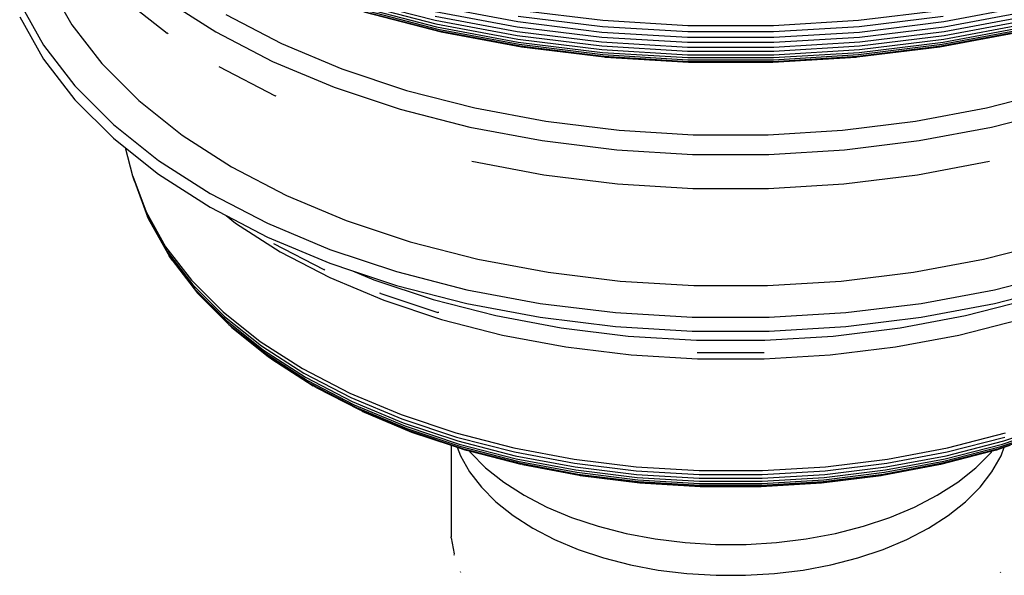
# Model space of a CAD drawing. Extents: x -18027 to -11651, y 1687 to 5059.
# Tile 37 of 170: x -17487.8 to -17471.08, y 2386.49 to 2395.92. Entities that reach past the tile are written whole.
import ezdxf

# ---------------------------------------------------------------- set-up
doc = ezdxf.new("R2010")
doc.units = 0
doc.header["$MEASUREMENT"] = 0
doc.layers.add('TANK', color=2, linetype='CONTINUOUS')
doc.layers.add('TANK-SLOPE', color=2, linetype='CONTINUOUS')

# ---------------------------------------------------------------- blocks, each defined once
blk = doc.blocks.new('A$C3406478A')
at = {"layer": 'TANK'}
for p, q in [((-8.116, 95.196), (-7.728, 94.507)), ((-8.612, 94.878), (-8.208, 94.159)), ((-6.864, 94.964), (-6.106, 94.362)), ((-6.144, 94.94), (-5.278, 94.385)), ((-2.892, 94.928), (-1.554, 94.584)), ((-2.882, 94.866), (-1.545, 94.522)), ((-1.545, 94.82), (-0.154, 94.559)), ((7.081, 94.559), (8.473, 94.82)), ((-5.109, 94.679), (-4.166, 94.189)), ((-2.863, 94.815), (-1.531, 94.473)), ((-2.837, 94.775), (-1.51, 94.434)), ((-2.805, 94.743), (-1.485, 94.404)), ((-2.767, 94.725), (-1.454, 94.387)), ((-1.557, 94.655), (-0.162, 94.393)), ((-1.554, 94.734), (-0.16, 94.473)), ((-0.143, 94.653), (1.284, 94.478)), ((-0.128, 94.756), (1.293, 94.582)), ((5.635, 94.582), (7.056, 94.756)), ((5.644, 94.478), (7.071, 94.653)), ((7.088, 94.473), (8.481, 94.734)), ((7.09, 94.393), (8.484, 94.655)), ((-8.612, 94.643), (-8.208, 93.924)), ((-7.728, 94.507), (-7.218, 93.846)), ((-1.554, 94.584), (-0.16, 94.323)), ((-1.545, 94.522), (-0.154, 94.261)), ((-0.154, 94.559), (1.277, 94.383)), ((1.293, 94.582), (2.737, 94.494)), ((2.737, 94.494), (4.19, 94.494)), ((4.19, 94.494), (5.635, 94.582)), ((5.65, 94.383), (7.081, 94.559)), ((7.081, 94.261), (8.473, 94.522)), ((7.088, 94.323), (8.481, 94.584)), ((-6.09, 94.351), (-6.106, 94.362)), ((-5.278, 94.385), (-4.317, 93.885)), ((-1.531, 94.473), (-0.143, 94.212)), ((-1.51, 94.434), (-0.128, 94.175)), ((-1.485, 94.404), (-0.11, 94.146)), ((-1.454, 94.387), (-0.088, 94.131)), ((-0.162, 94.393), (1.272, 94.217)), ((-0.16, 94.473), (1.274, 94.297)), ((-0.16, 94.323), (1.274, 94.147)), ((1.277, 94.383), (2.732, 94.295)), ((1.284, 94.478), (2.734, 94.39)), ((2.734, 94.39), (4.193, 94.39)), ((4.193, 94.39), (5.644, 94.478)), ((4.195, 94.295), (5.65, 94.383)), ((5.654, 94.297), (7.088, 94.473)), ((5.654, 94.147), (7.088, 94.323)), ((5.655, 94.217), (7.09, 94.393)), ((7.016, 94.131), (8.382, 94.387)), ((7.038, 94.146), (8.413, 94.404)), ((7.056, 94.175), (8.438, 94.434)), ((7.071, 94.212), (8.458, 94.473)), ((-8.208, 94.159), (-7.675, 93.469)), ((-4.166, 94.189), (-3.14, 93.758)), ((-0.154, 94.261), (1.277, 94.085)), ((-0.143, 94.212), (1.284, 94.037)), ((-0.128, 94.175), (1.293, 94)), ((1.272, 94.217), (2.731, 94.128)), ((1.274, 94.297), (2.731, 94.208)), ((2.731, 94.208), (4.197, 94.208)), ((2.732, 94.295), (4.195, 94.295)), ((4.197, 94.208), (5.654, 94.297)), ((4.197, 94.128), (5.655, 94.217)), ((5.635, 94), (7.056, 94.175)), ((5.644, 94.037), (7.071, 94.212)), ((5.65, 94.085), (7.081, 94.261)), ((-0.11, 94.146), (1.304, 93.973)), ((-0.088, 94.131), (1.317, 93.959)), ((1.274, 94.147), (2.731, 94.058)), ((1.277, 94.085), (2.732, 93.997)), ((1.284, 94.037), (2.734, 93.949)), ((1.293, 94), (2.737, 93.913)), ((2.731, 94.128), (4.197, 94.128)), ((2.731, 94.058), (4.197, 94.058)), ((2.732, 93.997), (4.195, 93.997)), ((4.19, 93.913), (5.635, 94)), ((4.193, 93.949), (5.644, 94.037)), ((4.195, 93.997), (5.65, 94.085)), ((4.197, 94.058), (5.654, 94.147)), ((5.611, 93.959), (7.016, 94.131)), ((5.624, 93.973), (7.038, 94.146)), ((-8.208, 93.924), (-7.675, 93.234)), ((-7.218, 93.846), (-6.59, 93.218)), ((-4.317, 93.885), (-3.27, 93.446)), ((1.304, 93.973), (2.741, 93.885)), ((1.317, 93.959), (1.333, 93.958)), ((1.333, 93.958), (2.746, 93.872)), ((2.734, 93.949), (4.193, 93.949)), ((2.737, 93.913), (4.19, 93.913)), ((2.741, 93.885), (4.187, 93.885)), ((2.746, 93.872), (2.751, 93.872)), ((2.751, 93.872), (4.177, 93.872)), ((4.177, 93.872), (4.182, 93.872)), ((4.182, 93.872), (5.595, 93.958)), ((4.187, 93.885), (5.624, 93.973)), ((5.595, 93.958), (5.611, 93.959)), ((-5.229, 93.799), (-4.273, 93.301)), ((-3.14, 93.758), (-2.041, 93.392)), ((-7.675, 93.469), (-7.021, 92.815)), ((-3.27, 93.446), (-2.149, 93.072)), ((-2.041, 93.392), (-0.881, 93.094)), ((7.809, 93.094), (8.968, 93.392)), ((-7.675, 93.234), (-7.021, 92.58)), ((-6.59, 93.218), (-5.853, 92.632)), ((-4.258, 93.295), (-4.273, 93.301)), ((-2.149, 93.072), (-0.967, 92.768)), ((-0.881, 93.094), (0.326, 92.867)), ((6.602, 92.867), (7.809, 93.094)), ((7.894, 92.768), (9.077, 93.072)), ((-7.021, 92.815), (-6.252, 92.203)), ((0.326, 92.867), (1.567, 92.715)), ((5.361, 92.715), (6.602, 92.867)), ((-0.967, 92.768), (0.264, 92.538)), ((1.567, 92.715), (2.829, 92.639)), ((4.098, 92.639), (5.361, 92.715)), ((6.664, 92.538), (7.894, 92.768)), ((-7.021, 92.58), (-6.815, 92.416)), ((-5.853, 92.632), (-5.013, 92.094)), ((0.264, 92.538), (1.53, 92.382)), ((2.829, 92.639), (4.098, 92.639)), ((5.398, 92.382), (6.664, 92.538)), ((-6.815, 92.416), (-6.252, 91.968)), ((-6.69, 91.935), (-6.815, 92.416)), ((1.53, 92.382), (2.817, 92.304)), ((4.111, 92.304), (5.398, 92.382)), ((-6.252, 92.203), (-5.376, 91.642)), ((-0.933, 92.187), (0.288, 91.958)), ((2.817, 92.304), (4.111, 92.304)), ((6.639, 91.958), (7.861, 92.187)), ((-5.013, 92.094), (-4.08, 91.609)), ((-6.662, 91.851), (-6.69, 91.935)), ((-6.69, 91.935), (-6.466, 91.327)), ((-6.662, 91.851), (-6.439, 91.245)), ((-6.252, 91.968), (-5.376, 91.407)), ((0.288, 91.958), (1.544, 91.804)), ((5.383, 91.804), (6.639, 91.958)), ((-5.376, 91.642), (-4.404, 91.136)), ((1.544, 91.804), (2.822, 91.726)), ((2.822, 91.726), (4.106, 91.726)), ((4.106, 91.726), (5.383, 91.804)), ((-4.08, 91.609), (-3.065, 91.183)), ((-6.466, 91.327), (-6.134, 90.736)), ((-5.376, 91.407), (-5.106, 91.266)), ((-6.401, 91.167), (-6.439, 91.245)), ((-6.439, 91.245), (-6.108, 90.655)), ((-6.401, 91.167), (-6.071, 90.58)), ((-5.106, 91.266), (-4.404, 90.901)), ((-5.106, 91.266), (-4.944, 91.138)), ((-3.065, 91.183), (-1.979, 90.821)), ((-4.944, 91.138), (-4.187, 90.652)), ((-4.404, 91.136), (-3.345, 90.692)), ((-4.404, 90.901), (-3.345, 90.457)), ((-1.979, 90.821), (-0.832, 90.526)), ((7.76, 90.526), (8.906, 90.821)), ((-6.134, 90.736), (-5.696, 90.169)), ((-6.108, 90.655), (-5.671, 90.089)), ((-4.301, 90.793), (-3.447, 90.349)), ((-4.187, 90.652), (-3.345, 90.215)), ((-3.345, 90.692), (-2.212, 90.315)), ((-6.024, 90.511), (-6.071, 90.58)), ((-6.071, 90.58), (-5.636, 90.016)), ((-6.024, 90.511), (-5.591, 89.95)), ((-0.832, 90.526), (0.361, 90.302)), ((6.567, 90.302), (7.76, 90.526)), ((-3.429, 90.34), (-3.447, 90.349)), ((-3.345, 90.457), (-2.959, 90.329)), ((-2.959, 90.329), (-2.212, 90.08)), ((-2.959, 90.329), (-2.597, 90.177)), ((-2.212, 90.315), (-1.016, 90.007)), ((7.944, 90.007), (9.14, 90.315)), ((-5.696, 90.169), (-5.158, 89.63)), ((-3.345, 90.215), (-2.429, 89.83)), ((-2.597, 90.177), (-1.588, 89.841)), ((0.361, 90.302), (1.588, 90.152)), ((1.588, 90.152), (2.836, 90.076)), ((4.091, 90.076), (5.339, 90.152)), ((5.339, 90.152), (6.567, 90.302)), ((-5.671, 90.089), (-5.135, 89.553)), ((-5.636, 90.016), (-5.102, 89.482)), ((-2.212, 90.08), (-1.016, 89.772)), ((-1.016, 90.007), (0.228, 89.774)), ((2.836, 90.076), (4.091, 90.076)), ((6.7, 89.774), (7.944, 90.007)), ((7.944, 89.772), (9.14, 90.08)), ((-5.537, 89.892), (-5.591, 89.95)), ((-5.591, 89.95), (-5.059, 89.418)), ((-5.537, 89.892), (-5.008, 89.363)), ((-2.501, 89.951), (-2.484, 89.947)), ((-2.476, 89.944), (-2.484, 89.947)), ((-2.476, 89.944), (-1.509, 89.62)), ((-2.429, 89.83), (-1.448, 89.503)), ((-1.588, 89.841), (-0.524, 89.567)), ((7.452, 89.567), (8.516, 89.841)), ((-1.016, 89.772), (0.228, 89.539)), ((0.228, 89.774), (1.508, 89.617)), ((5.42, 89.617), (6.7, 89.774)), ((6.7, 89.539), (7.944, 89.772)), ((-5.158, 89.63), (-4.526, 89.128)), ((-5.135, 89.553), (-4.504, 89.052)), ((-5.102, 89.482), (-4.473, 88.982)), ((-1.494, 89.617), (-1.509, 89.62)), ((-1.448, 89.503), (-0.414, 89.237)), ((-0.524, 89.567), (0.584, 89.359)), ((0.228, 89.539), (1.508, 89.382)), ((1.508, 89.617), (2.81, 89.538)), ((2.81, 89.538), (4.118, 89.538)), ((4.118, 89.538), (5.42, 89.617)), ((5.42, 89.382), (6.7, 89.539)), ((6.344, 89.359), (7.452, 89.567)), ((7.341, 89.237), (8.376, 89.503)), ((-5.059, 89.418), (-4.434, 88.921)), ((-5.008, 89.363), (-4.387, 88.869)), ((0.584, 89.359), (1.723, 89.219)), ((1.508, 89.382), (2.81, 89.303)), ((2.81, 89.303), (4.118, 89.303)), ((4.118, 89.303), (5.42, 89.382)), ((5.205, 89.219), (6.344, 89.359)), ((-0.414, 89.237), (0.664, 89.035)), ((1.723, 89.219), (2.881, 89.149)), ((2.881, 89.149), (4.046, 89.149)), ((4.046, 89.149), (5.205, 89.219)), ((6.264, 89.035), (7.341, 89.237)), ((-4.526, 89.128), (-3.806, 88.666)), ((-4.504, 89.052), (-3.786, 88.591)), ((-4.473, 88.982), (-3.758, 88.524)), ((0.664, 89.035), (1.771, 88.899)), ((5.156, 88.899), (6.264, 89.035)), ((-4.434, 88.921), (-3.722, 88.465)), ((-4.332, 88.826), (-4.387, 88.869)), ((-4.387, 88.869), (-3.679, 88.415)), ((-4.332, 88.826), (-3.63, 88.375)), ((1.771, 88.899), (2.898, 88.831)), ((2.892, 88.938), (4.035, 88.938)), ((2.898, 88.831), (4.03, 88.831)), ((4.03, 88.831), (5.156, 88.899)), ((-3.806, 88.666), (-3.006, 88.25)), ((-3.786, 88.591), (-2.988, 88.177)), ((-3.758, 88.524), (-2.963, 88.111)), ((-3.722, 88.465), (-2.932, 88.054)), ((-3.679, 88.415), (-2.893, 88.007)), ((-3.574, 88.346), (-3.63, 88.375)), ((-3.574, 88.346), (-2.849, 87.97)), ((-3.006, 88.25), (-2.135, 87.885)), ((-2.988, 88.177), (-2.12, 87.812)), ((-2.963, 88.111), (-2.099, 87.748)), ((-2.932, 88.054), (-2.071, 87.693)), ((-2.893, 88.007), (-2.038, 87.648)), ((-2.849, 87.97), (-2, 87.613)), ((-2.799, 87.943), (-1.957, 87.59)), ((-2.135, 87.885), (-1.203, 87.575)), ((-2.12, 87.812), (-1.191, 87.503)), ((-2.099, 87.748), (-1.173, 87.439)), ((-2.071, 87.693), (-1.15, 87.386)), ((-2.038, 87.648), (-1.122, 87.343)), ((8.05, 87.343), (8.966, 87.648)), ((8.078, 87.386), (8.999, 87.693)), ((8.1, 87.439), (9.026, 87.748)), ((-2, 87.613), (-1.09, 87.31)), ((-1.957, 87.59), (-1.283, 87.365)), ((-1.203, 87.575), (-0.22, 87.322)), ((-1.191, 87.503), (-0.21, 87.251)), ((7.138, 87.251), (8.118, 87.503)), ((7.148, 87.322), (8.131, 87.575)), ((8.018, 87.31), (8.927, 87.613)), ((-1.283, 87.365), (-1.181, 87.331)), ((-1.283, 87.365), (-1.283, 85.807)), ((-1.181, 87.331), (-1.054, 87.289)), ((-1.181, 87.331), (-1.127, 87.187)), ((-1.173, 87.439), (-0.196, 87.188)), ((-1.15, 87.386), (-0.178, 87.136)), ((-1.122, 87.343), (-0.156, 87.094)), ((-1.09, 87.31), (-0.131, 87.064)), ((-0.22, 87.322), (0.803, 87.13)), ((6.125, 87.13), (7.148, 87.322)), ((7.059, 87.064), (8.018, 87.31)), ((7.084, 87.094), (8.05, 87.343)), ((7.106, 87.136), (8.078, 87.386)), ((7.124, 87.188), (8.1, 87.439)), ((7.982, 87.289), (8.108, 87.331)), ((8.055, 87.187), (8.108, 87.331)), ((8.108, 87.331), (8.211, 87.365)), ((-1.127, 87.187), (-0.974, 86.914)), ((-1.054, 87.289), (-0.979, 87.27)), ((-0.979, 87.27), (-0.103, 87.045)), ((-0.979, 87.27), (-0.957, 87.241)), ((-0.957, 87.241), (-0.698, 86.982)), ((-0.21, 87.251), (0.81, 87.059)), ((-0.196, 87.188), (0.82, 86.998)), ((-0.178, 87.136), (0.834, 86.946)), ((0.803, 87.13), (1.856, 87.001)), ((5.072, 87.001), (6.125, 87.13)), ((6.094, 86.946), (7.106, 87.136)), ((6.107, 86.998), (7.124, 87.188)), ((6.117, 87.059), (7.138, 87.251)), ((7.03, 87.045), (7.907, 87.27)), ((7.625, 86.982), (7.885, 87.241)), ((7.885, 87.241), (7.907, 87.27)), ((7.901, 86.914), (8.055, 87.187)), ((7.907, 87.27), (7.982, 87.289)), ((-0.698, 86.982), (-0.392, 86.739)), ((-0.156, 87.094), (0.849, 86.906)), ((-0.131, 87.064), (0.867, 86.876)), ((-0.072, 87.037), (-0.103, 87.045)), ((-0.072, 87.037), (0.888, 86.859)), ((0.81, 87.059), (1.86, 86.93)), ((0.82, 86.998), (1.866, 86.869)), ((1.856, 87.001), (2.926, 86.936)), ((4.002, 86.936), (5.072, 87.001)), ((5.061, 86.869), (6.107, 86.998)), ((5.068, 86.93), (6.117, 87.059)), ((6.04, 86.859), (6.999, 87.037)), ((6.06, 86.876), (7.059, 87.064)), ((6.078, 86.906), (7.084, 87.094)), ((6.999, 87.037), (7.03, 87.045)), ((7.32, 86.739), (7.625, 86.982)), ((-0.974, 86.914), (-0.771, 86.651)), ((0.834, 86.946), (1.874, 86.819)), ((0.849, 86.906), (1.884, 86.779)), ((0.867, 86.876), (1.895, 86.75)), ((0.888, 86.859), (1.907, 86.734)), ((0.91, 86.853), (1.921, 86.729)), ((1.86, 86.93), (2.927, 86.866)), ((1.866, 86.869), (2.929, 86.805)), ((1.874, 86.819), (2.932, 86.754)), ((2.926, 86.936), (4.002, 86.936)), ((2.927, 86.866), (4, 86.866)), ((2.929, 86.805), (3.998, 86.805)), ((3.996, 86.754), (5.054, 86.819)), ((3.998, 86.805), (5.061, 86.869)), ((4, 86.866), (5.068, 86.93)), ((5.007, 86.729), (6.017, 86.853)), ((5.021, 86.734), (6.04, 86.859)), ((5.033, 86.75), (6.06, 86.876)), ((5.044, 86.779), (6.078, 86.906)), ((5.054, 86.819), (6.094, 86.946)), ((7.699, 86.651), (7.901, 86.914)), ((-0.771, 86.651), (-0.523, 86.402)), ((-0.392, 86.739), (-0.045, 86.516)), ((1.884, 86.779), (2.935, 86.715)), ((1.895, 86.75), (2.939, 86.687)), ((1.907, 86.734), (2.943, 86.671)), ((1.921, 86.729), (2.948, 86.666)), ((2.932, 86.754), (3.996, 86.754)), ((2.935, 86.715), (3.993, 86.715)), ((2.939, 86.687), (3.989, 86.687)), ((2.943, 86.671), (3.985, 86.671)), ((2.948, 86.666), (3.98, 86.666)), ((3.98, 86.666), (5.007, 86.729)), ((3.985, 86.671), (5.021, 86.734)), ((3.989, 86.687), (5.033, 86.75)), ((3.993, 86.715), (5.044, 86.779)), ((6.972, 86.516), (7.32, 86.739)), ((7.45, 86.402), (7.699, 86.651)), ((-0.045, 86.516), (0.341, 86.316)), ((6.586, 86.316), (6.972, 86.516)), ((-0.523, 86.402), (-0.23, 86.17)), ((0.341, 86.316), (0.761, 86.139)), ((6.166, 86.139), (6.586, 86.316)), ((7.158, 86.17), (7.45, 86.402)), ((-0.23, 86.17), (0.103, 85.957)), ((0.761, 86.139), (1.211, 85.989)), ((5.717, 85.989), (6.166, 86.139)), ((6.825, 85.957), (7.158, 86.17)), ((0.103, 85.957), (0.473, 85.764)), ((1.211, 85.989), (1.686, 85.867)), ((5.242, 85.867), (5.717, 85.989)), ((6.455, 85.764), (6.825, 85.957)), ((-1.282, 85.794), (-1.283, 85.807)), ((-1.282, 85.794), (-1.232, 85.521)), ((1.686, 85.867), (2.18, 85.775)), ((4.748, 85.775), (5.242, 85.867)), ((0.473, 85.764), (0.875, 85.596)), ((2.18, 85.775), (2.688, 85.712)), ((2.688, 85.712), (3.204, 85.681)), ((3.204, 85.681), (3.724, 85.681)), ((3.724, 85.681), (4.24, 85.712)), ((4.24, 85.712), (4.748, 85.775)), ((6.053, 85.596), (6.455, 85.764)), ((-1.227, 85.495), (-1.23, 85.508)), ((0.875, 85.596), (1.306, 85.452)), ((5.622, 85.452), (6.053, 85.596)), ((1.306, 85.452), (1.76, 85.335)), ((1.76, 85.335), (2.234, 85.246)), ((4.694, 85.246), (5.167, 85.335)), ((5.167, 85.335), (5.622, 85.452)), ((-1.118, 85.203), (-1.123, 85.215)), ((2.234, 85.246), (2.72, 85.187)), ((2.72, 85.187), (3.215, 85.157)), ((3.215, 85.157), (3.713, 85.157)), ((3.713, 85.157), (4.207, 85.187)), ((4.207, 85.187), (4.694, 85.246)), ((8.046, 85.203), (8.051, 85.215))]:
    blk.add_line(p, q, dxfattribs=at)

msp = doc.modelspace()

# ---------------------------------------------------------------- block references
at = {"layer": 'TANK-SLOPE'}
msp.add_blockref('A$C3406478A', (-17479.187, 2301.329), dxfattribs=at)

doc.saveas('drawing.dxf')
